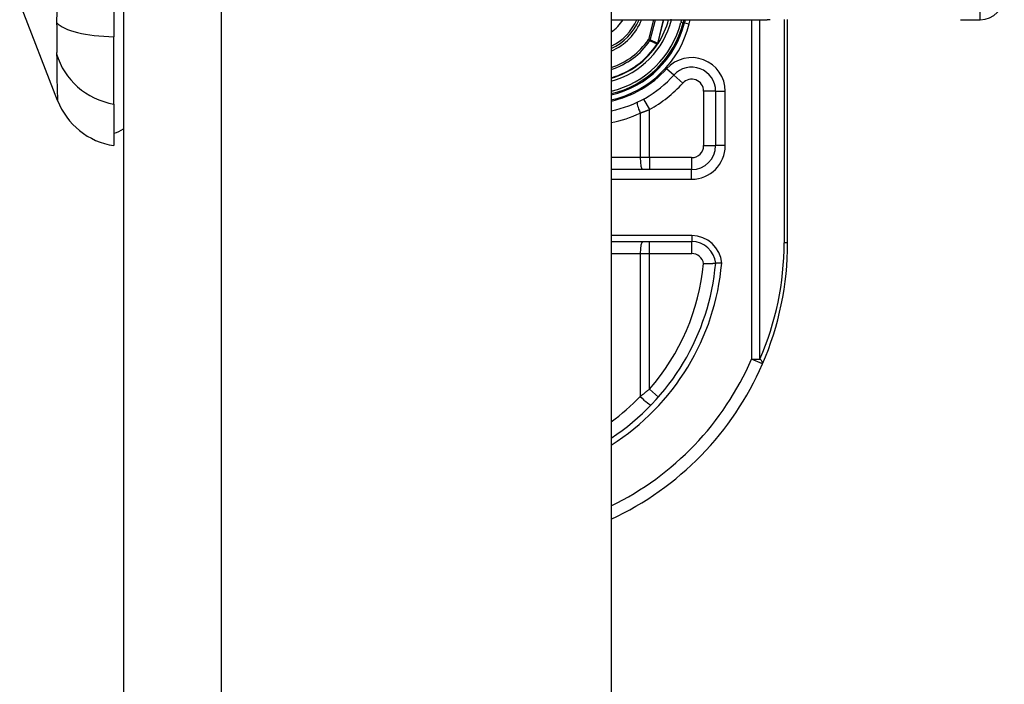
# Model space of a CAD drawing. Header units: inches. Extents: x 5 to 147, y 9 to 79.
# Tile 81 of 95: x 84.68 to 86.29, y 26.65 to 27.74. Entities that reach past the tile are written whole.
import ezdxf

# ---------------------------------------------------------------- set-up
doc = ezdxf.new("R2010")
doc.units = ezdxf.units.IN
doc.header["$MEASUREMENT"] = 0
doc.layers.add('Visible Edges(ANSI)', color=7, linetype='Continuous', lineweight=25)
doc.layers.add('Visible Tangent Edges(ANSI)', color=7, linetype='Continuous', lineweight=25)

msp = doc.modelspace()

# ---------------------------------------------------------------- linework, layer by layer
at = {"layer": 'Visible Edges(ANSI)'}
for p, q in [((84.8453, 59.5151), (84.8453, 24.0341)), ((85.6453, 59.5151), (85.6453, 24.0341)), ((84.8296, 28.5348), (84.8296, 27.7113)), ((84.7371, 27.6065), (84.675, 27.7662)), ((85.6453, 27.7392), (85.9013, 27.7392)), ((85.7634, 27.7339), (85.7648, 27.7392)), ((85.7668, 27.7392), (85.7655, 27.7341)), ((85.9348, 27.3731), (85.9348, 27.7394)), ((86.2183, 27.7392), (86.2508, 27.7392)), ((84.8296, 27.6006), (84.8296, 27.7113)), ((85.7222, 27.6999), (85.7215, 27.6991)), ((85.8167, 27.6219), (85.8167, 27.5325)), ((84.8296, 27.6006), (84.8296, 27.5325)), ((85.7773, 27.4932), (85.6453, 27.4932)), ((85.6453, 27.375), (85.7775, 27.375))]:
    msp.add_line(p, q, dxfattribs=at)
at = {"layer": 'Visible Edges(ANSI)', "flags": 128}
for points in [[(85.7222, 27.7), (85.7222, 27.6999), (85.7222, 27.6999), (85.7221, 27.6999), (85.7221, 27.6998), (85.7221, 27.6998), (85.722, 27.6998), (85.722, 27.6998), (85.7219, 27.6997), (85.7219, 27.6997), (85.7218, 27.6997), (85.7218, 27.6996), (85.7217, 27.6996), (85.7217, 27.6996), (85.7216, 27.6996), (85.7216, 27.6995), (85.7216, 27.6995), (85.7215, 27.6995), (85.7215, 27.6995), (85.7214, 27.6995), (85.7214, 27.6994), (85.7213, 27.6994), (85.7213, 27.6994), (85.7212, 27.6994), (85.7212, 27.6994)], [(85.7224, 27.7002), (85.7224, 27.7001), (85.7224, 27.7001), (85.7224, 27.7001), (85.7224, 27.7001), (85.7224, 27.7001), (85.7224, 27.7001), (85.7223, 27.7001), (85.7223, 27.7001), (85.7223, 27.7001), (85.7223, 27.7001), (85.7223, 27.7001), (85.7223, 27.7001), (85.7223, 27.7001), (85.7223, 27.7), (85.7223, 27.7), (85.7223, 27.7), (85.7223, 27.7), (85.7223, 27.7), (85.7223, 27.7), (85.7223, 27.7), (85.7223, 27.7), (85.7223, 27.7), (85.7222, 27.7), (85.7222, 27.7)], [(85.7969, 27.339), (85.7982, 27.3391), (85.7995, 27.3391), (85.8007, 27.3392), (85.802, 27.3392), (85.8032, 27.3392), (85.8045, 27.3392), (85.8056, 27.3393), (85.8068, 27.3393), (85.8079, 27.3393), (85.8089, 27.3393), (85.8099, 27.3393), (85.8109, 27.3393), (85.8118, 27.3393), (85.8126, 27.3394), (85.8133, 27.3394), (85.814, 27.3394), (85.8146, 27.3394), (85.8152, 27.3394), (85.8156, 27.3394), (85.816, 27.3394), (85.8163, 27.3394), (85.8165, 27.3394), (85.8167, 27.3394), (85.8167, 27.3394)], [(85.8266, 27.3394), (85.8259, 27.3394), (85.8253, 27.3394), (85.8246, 27.3394), (85.824, 27.3394), (85.8234, 27.3394), (85.8228, 27.3394), (85.8222, 27.3394), (85.8216, 27.3394), (85.8211, 27.3394), (85.8206, 27.3394), (85.8201, 27.3394), (85.8196, 27.3394), (85.8192, 27.3394), (85.8187, 27.3394), (85.8184, 27.3394), (85.818, 27.3394), (85.8177, 27.3394), (85.8174, 27.3394), (85.8172, 27.3394), (85.817, 27.3394), (85.8169, 27.3394), (85.8168, 27.3394), (85.8167, 27.3394), (85.8167, 27.3394)]]:
    msp.add_lwpolyline(points, dxfattribs=at)
at = {"layer": 'Visible Edges(ANSI)'}
for centre, radius, start, end in [((86.2508, 27.7786), 0.0394, 270, 0), ((85.6088, 27.7731), 0.089, 294.2119, 337.6397), ((85.6088, 27.7731), 0.1615, 283.0621, 346.0291), ((85.6088, 27.7731), 0.1595, 283.2288, 345.776), ((85.6088, 27.7731), 0.135, 327.2981, 345.4721), ((85.6088, 27.7731), 0.1348, 285.7096, 326.7398), ((85.7773, 27.6219), 0.0394, 0, 138.1031), ((85.6088, 27.7731), 0.187, 281.2503, 318.1031), ((84.8472, 27.6493), 0.1181, 201.2505, 261.3991), ((84.8217, 27.5916), 0.0394, 281.537, 306.8699), ((85.7773, 27.5325), 0.0394, 270, 0), ((85.7775, 27.3357), 0.0394, 5.3938, 90), ((85.4348, 27.3731), 0.5, 336.5561, 0), ((85.4348, 27.3731), 0.3834, 303.3034, 354.9569), ((85.4348, 27.3731), 0.5, 294.8977, 336.5561)]:
    msp.add_arc(centre, radius, start, end, dxfattribs=at)
at = {"layer": 'Visible Tangent Edges(ANSI)'}
for p, q in [((85.0063, 24.0341), (85.0063, 59.5151)), ((86.2508, 27.7392), (86.2508, 27.9361)), ((85.7147, 27.7392), (85.7064, 27.7065)), ((85.7094, 27.7058), (85.7179, 27.7392)), ((85.7312, 27.7392), (85.7214, 27.7004)), ((85.7216, 27.7004), (85.7314, 27.7392)), ((85.7442, 27.7388), (85.7424, 27.7392)), ((85.7442, 27.7388), (85.7443, 27.7392)), ((85.7607, 27.7392), (85.7596, 27.7349)), ((85.7596, 27.7349), (85.7634, 27.7339)), ((85.7655, 27.7341), (85.7636, 27.7346)), ((85.7655, 27.7341), (85.7732, 27.7322)), ((85.7732, 27.7322), (85.7749, 27.7392)), ((85.8755, 27.7392), (85.8755, 27.182)), ((85.8894, 27.182), (85.8894, 27.7392)), ((85.929, 27.7394), (85.929, 27.3731)), ((85.7094, 27.7058), (85.7064, 27.7065)), ((85.7064, 27.7065), (85.709, 27.7048)), ((85.7212, 27.6999), (85.7213, 27.6998)), ((85.7214, 27.7004), (85.7216, 27.7004)), ((85.7209, 27.6995), (85.7212, 27.6994)), ((85.7212, 27.6994), (85.7215, 27.6991)), ((85.748, 27.6482), (85.7363, 27.6587)), ((85.748, 27.6482), (85.7627, 27.635)), ((85.8167, 27.6219), (85.797, 27.6219)), ((85.797, 27.6219), (85.797, 27.5325)), ((85.8167, 27.6219), (85.8324, 27.6219)), ((85.8324, 27.5325), (85.8324, 27.6219)), ((85.6985, 27.609), (85.708, 27.5917)), ((85.708, 27.5128), (85.708, 27.5917)), ((85.693, 27.586), (85.693, 27.5128)), ((85.797, 27.5325), (85.8167, 27.5325)), ((85.8324, 27.5325), (85.8167, 27.5325)), ((85.693, 27.5128), (85.6453, 27.5128)), ((85.708, 27.5128), (85.693, 27.5128)), ((85.708, 27.5128), (85.708, 27.4932)), ((85.7773, 27.5128), (85.708, 27.5128)), ((85.7773, 27.5128), (85.7773, 27.4932)), ((85.7773, 27.4774), (85.7773, 27.4932)), ((85.6453, 27.4774), (85.7773, 27.4774)), ((85.7775, 27.3849), (85.6453, 27.3849)), ((85.7775, 27.3849), (85.7775, 27.375)), ((85.708, 27.3554), (85.708, 27.375)), ((85.7775, 27.3554), (85.7775, 27.375)), ((85.9348, 27.3731), (85.929, 27.3731)), ((85.6453, 27.3554), (85.693, 27.3554)), ((85.693, 27.3554), (85.708, 27.3554)), ((85.693, 27.3554), (85.693, 27.1208)), ((85.708, 27.3554), (85.7775, 27.3554)), ((85.708, 27.133), (85.708, 27.3554)), ((85.8755, 27.182), (85.8894, 27.182)), ((85.8935, 27.1742), (85.8755, 27.182)), ((85.708, 27.133), (85.7228, 27.12))]:
    msp.add_line(p, q, dxfattribs=at)
at = {"layer": 'Visible Tangent Edges(ANSI)', "flags": 128}
for points in [[(84.7357, 27.7527), (84.7356, 27.7345)], [(84.7356, 27.7345), (84.7356, 27.7317), (84.7357, 27.729), (84.7357, 27.7263), (84.7357, 27.7237), (84.7357, 27.7211), (84.7357, 27.7185), (84.7357, 27.716), (84.7358, 27.7136), (84.7358, 27.7112), (84.7358, 27.7089), (84.7358, 27.7066), (84.7358, 27.7044), (84.7358, 27.7022), (84.7358, 27.7001), (84.7358, 27.6981), (84.7358, 27.6962), (84.7357, 27.6943), (84.7357, 27.6925), (84.7357, 27.6907), (84.7357, 27.6891), (84.7357, 27.6875), (84.7357, 27.6859), (84.7356, 27.6845), (84.7356, 27.6831)], [(85.906, 27.7392), (85.9013, 27.7392)], [(85.709, 27.7048), (85.7095, 27.7046), (85.71, 27.7044), (85.7105, 27.7041), (85.711, 27.7039), (85.7115, 27.7037), (85.712, 27.7035), (85.7125, 27.7032), (85.713, 27.703), (85.7135, 27.7028), (85.714, 27.7026), (85.7145, 27.7024), (85.715, 27.7021), (85.7155, 27.7019), (85.716, 27.7017), (85.7164, 27.7015), (85.7169, 27.7013), (85.7174, 27.7011), (85.7179, 27.7008), (85.7184, 27.7006), (85.7189, 27.7004), (85.7194, 27.7002), (85.7199, 27.7), (85.7204, 27.6997), (85.7209, 27.6995)], [(85.7214, 27.7004), (85.7209, 27.7007), (85.7204, 27.7009), (85.7199, 27.7011), (85.7194, 27.7013), (85.7189, 27.7015), (85.7184, 27.7018), (85.7179, 27.702), (85.7174, 27.7022), (85.7169, 27.7024), (85.7164, 27.7026), (85.7159, 27.7029), (85.7154, 27.7031), (85.7149, 27.7033), (85.7144, 27.7035), (85.7139, 27.7038), (85.7134, 27.704), (85.7129, 27.7042), (85.7124, 27.7044), (85.7119, 27.7047), (85.7114, 27.7049), (85.7109, 27.7051), (85.7104, 27.7053), (85.7099, 27.7056), (85.7094, 27.7058)], [(85.7212, 27.6999), (85.7212, 27.6999), (85.7212, 27.6999), (85.7212, 27.6998), (85.7212, 27.6998), (85.7211, 27.6998), (85.7211, 27.6998), (85.7211, 27.6998), (85.7211, 27.6998), (85.7211, 27.6998), (85.7211, 27.6997), (85.7211, 27.6997), (85.7211, 27.6997), (85.7211, 27.6997), (85.721, 27.6997), (85.721, 27.6997), (85.721, 27.6997), (85.721, 27.6996), (85.721, 27.6996), (85.721, 27.6996), (85.721, 27.6996), (85.721, 27.6996), (85.721, 27.6996), (85.7209, 27.6995), (85.7209, 27.6995)], [(85.7214, 27.7004), (85.7214, 27.7004), (85.7214, 27.7004), (85.7214, 27.7004), (85.7214, 27.7003), (85.7214, 27.7003), (85.7214, 27.7003), (85.7214, 27.7003), (85.7214, 27.7002), (85.7213, 27.7002), (85.7213, 27.7002), (85.7213, 27.7002), (85.7213, 27.7002), (85.7213, 27.7001), (85.7213, 27.7001), (85.7213, 27.7001), (85.7213, 27.7001), (85.7213, 27.7), (85.7213, 27.7), (85.7213, 27.7), (85.7212, 27.7), (85.7212, 27.6999), (85.7212, 27.6999), (85.7212, 27.6999), (85.7212, 27.6999)], [(85.7212, 27.6999), (85.7212, 27.6999), (85.7212, 27.6998), (85.7212, 27.6998), (85.7212, 27.6998), (85.7212, 27.6998), (85.7212, 27.6997), (85.7212, 27.6997), (85.7212, 27.6997), (85.7212, 27.6997), (85.7212, 27.6997), (85.7212, 27.6996), (85.7212, 27.6996), (85.7212, 27.6996), (85.7212, 27.6996), (85.7212, 27.6996), (85.7212, 27.6995), (85.7212, 27.6995), (85.7212, 27.6995), (85.7212, 27.6995), (85.7212, 27.6994), (85.7212, 27.6994), (85.7212, 27.6994), (85.7212, 27.6994), (85.7212, 27.6994)], [(85.7213, 27.6998), (85.7214, 27.6998), (85.7214, 27.6999), (85.7214, 27.6999), (85.7214, 27.6999), (85.7214, 27.6999), (85.7214, 27.7), (85.7214, 27.7), (85.7214, 27.7), (85.7214, 27.7), (85.7214, 27.7001), (85.7215, 27.7001), (85.7215, 27.7001), (85.7215, 27.7001), (85.7215, 27.7002), (85.7215, 27.7002), (85.7215, 27.7002), (85.7215, 27.7002), (85.7215, 27.7003), (85.7215, 27.7003), (85.7215, 27.7003), (85.7215, 27.7003), (85.7215, 27.7004), (85.7215, 27.7004), (85.7216, 27.7004)], [(85.7212, 27.6994), (85.7212, 27.6994), (85.7212, 27.6994), (85.7212, 27.6994), (85.7212, 27.6994), (85.7212, 27.6995), (85.7212, 27.6995), (85.7212, 27.6995), (85.7212, 27.6995), (85.7212, 27.6995), (85.7212, 27.6996), (85.7213, 27.6996), (85.7213, 27.6996), (85.7213, 27.6996), (85.7213, 27.6996), (85.7213, 27.6996), (85.7213, 27.6997), (85.7213, 27.6997), (85.7213, 27.6997), (85.7213, 27.6997), (85.7213, 27.6997), (85.7213, 27.6998), (85.7213, 27.6998), (85.7213, 27.6998), (85.7213, 27.6998)], [(84.7356, 27.6831), (84.7357, 27.6749), (84.7358, 27.6694), (84.7358, 27.664), (84.7359, 27.6589), (84.7359, 27.6539), (84.736, 27.6492), (84.7361, 27.6447), (84.7362, 27.6405), (84.7362, 27.6364), (84.7363, 27.6327), (84.7364, 27.6291), (84.7365, 27.6258), (84.7366, 27.6228), (84.7367, 27.62), (84.7367, 27.6174), (84.7368, 27.6152), (84.7369, 27.6131), (84.737, 27.6114), (84.737, 27.6099), (84.7371, 27.6087), (84.7371, 27.6077), (84.7371, 27.607), (84.7371, 27.6066), (84.7371, 27.6065)], [(85.693, 27.586), (85.6937, 27.5863), (85.6943, 27.5865), (85.6949, 27.5867), (85.6955, 27.5869), (85.6962, 27.5872), (85.6968, 27.5874), (85.6974, 27.5876), (85.698, 27.5878), (85.6987, 27.5881), (85.6993, 27.5883), (85.6999, 27.5885), (85.7005, 27.5888), (85.7012, 27.589), (85.7018, 27.5893), (85.7024, 27.5895), (85.703, 27.5897), (85.7037, 27.59), (85.7043, 27.5902), (85.7049, 27.5905), (85.7055, 27.5907), (85.7061, 27.591), (85.7068, 27.5912), (85.7074, 27.5915), (85.708, 27.5917)], [(85.708, 27.133), (85.7074, 27.1325), (85.7068, 27.132), (85.7062, 27.1314), (85.7055, 27.1309), (85.7049, 27.1304), (85.7043, 27.1299), (85.7037, 27.1294), (85.7031, 27.1289), (85.7025, 27.1284), (85.7018, 27.1278), (85.7012, 27.1273), (85.7006, 27.1268), (85.7, 27.1263), (85.6993, 27.1258), (85.6987, 27.1253), (85.6981, 27.1248), (85.6975, 27.1243), (85.6968, 27.1238), (85.6962, 27.1233), (85.6956, 27.1228), (85.6949, 27.1223), (85.6943, 27.1218), (85.6937, 27.1213), (85.693, 27.1208)]]:
    msp.add_lwpolyline(points, dxfattribs=at)
at = {"layer": 'Visible Tangent Edges(ANSI)'}
for centre, radius, start, end in [((85.6088, 27.7731), 0.0655, 303.873, 328.8678), ((85.6088, 27.7731), 0.0855, 295.2808, 336.6625), ((85.6088, 27.7731), 0.0929, 293.125, 338.6346), ((85.6088, 27.7731), 0.1397, 285.1462, 345.776), ((85.6088, 27.7731), 0.1556, 283.5699, 345.776), ((85.6088, 27.7731), 0.1694, 282.4448, 346.0291), ((85.6088, 27.7731), 0.1181, 287.9957, 325.7195), ((85.6088, 27.7731), 0.1212, 287.5222, 325.7195), ((85.6088, 27.7731), 0.1341, 285.7941, 326.7398), ((85.7773, 27.6219), 0.0551, 0, 138.1031), ((85.6088, 27.7731), 0.1713, 282.3002, 318.1031), ((85.7773, 27.6219), 0.0197, 0, 138.1031), ((85.6088, 27.7731), 0.2067, 298.671, 318.1031), ((85.6051, 27.7731), 0.2067, 281.2208, 295.1856), ((85.7773, 27.5325), 0.0551, 270, 0), ((85.7773, 27.5325), 0.0197, 270, 0), ((85.7775, 27.3357), 0.0492, 4.296, 90), ((85.4487, 27.3731), 0.4803, 336.5561, 0), ((85.7775, 27.3357), 0.0197, 9.8056, 90), ((85.4348, 27.3731), 0.3932, 302.3662, 355.0813), ((85.4348, 27.3731), 0.3637, 318.6896, 354.628), ((85.4348, 27.3731), 0.4803, 295.9925, 336.5561), ((85.4311, 27.3731), 0.3637, 306.0906, 316.0814)]:
    msp.add_arc(centre, radius, start, end, dxfattribs=at)
for centre, major_axis, ratio, start_param, end_param in [((84.8495, 27.7488), (-0.118, -0.0053), 0.314585, 0.249322, 1.386592), ((85.7064, 27.7065), (0.00162, 0.00359), 0.779727, 4.57537, 4.849408), ((84.8495, 27.7108), (-0.117, 0.0158), 0.948273, 0.391156, 1.528426), ((85.6968, 27.586), (-0.0084, 0.0178), 0.172316, 0, 1.48994), ((85.6968, 27.5128), (0, -0.0197), 0.189796, 4.712389, 6.283185), ((85.6968, 27.3554), (0, 0.0197), 0.189796, 0, 1.570796), ((85.8755, 27.182), (0.0181, -0.0078), 0.369668, 0, 0.864875), ((85.6968, 27.1208), (0.0142, -0.0137), 0.132897, 4.575244, 6.283185)]:
    msp.add_ellipse(centre, major_axis=major_axis, ratio=ratio, start_param=start_param, end_param=end_param, dxfattribs=at)

doc.saveas('drawing.dxf')
